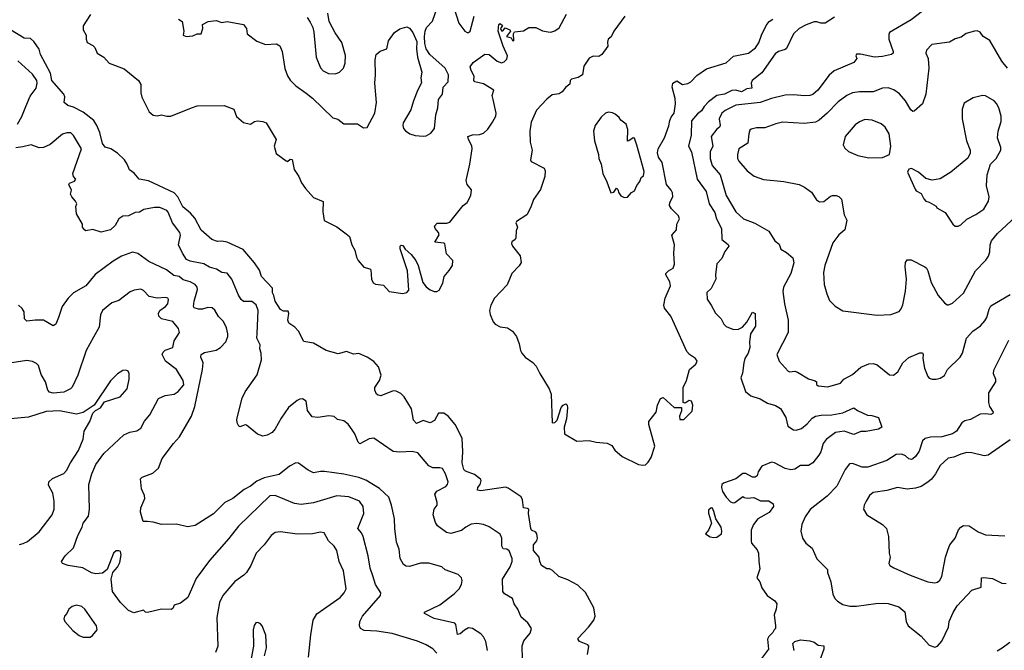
# Model space of a CAD drawing. Extents: x 1863017 to 1989460, y 394564 to 532820.
# Tile 94 of 213: x 1906352 to 1913532, y 488296 to 492898. Entities that reach past the tile are written whole.
import ezdxf

# ---------------------------------------------------------------- set-up
doc = ezdxf.new("R2010")
doc.units = 0

msp = doc.modelspace()

# ---------------------------------------------------------------- linework, layer by layer
at = {"layer": '0CON10XD'}
for points in [[(1907511.2, 492901.2), (1907535.8, 492885), (1907548.2, 492815), (1907543.3, 492785), (1907565, 492776.7), (1907615, 492780), (1907645, 492795.4), (1907674.3, 492795.7), (1907688.2, 492835), (1907685.9, 492864.1), (1907726.2, 492883.8), (1907785, 492893.1), (1907825, 492878), (1907865, 492885.8), (1907985, 492862.5), (1908005.7, 492835), (1908010.8, 492795), (1908080.7, 492740.7), (1908145, 492717.1), (1908225, 492721.4), (1908247.9, 492707.9), (1908267, 492667), (1908285, 492542.5), (1908305, 492488.8), (1908325, 492456), (1908364.6, 492414.6), (1908441.4, 492361.4), (1908487.5, 492325), (1908635, 492182.9), (1908672.1, 492172.1), (1908715, 492138.8), (1908815, 492137.5), (1908858.3, 492108.3), (1908885, 492112.5), (1908941.1, 492215), (1908953.8, 492295), (1908940.8, 492435), (1908946.5, 492495), (1908943.5, 492605), (1908952.5, 492645), (1908980.3, 492669.7), (1909028.8, 492685), (1909041.4, 492745), (1909085, 492804), (1909125, 492832), (1909175, 492846.2), (1909195, 492836.7), (1909218.8, 492805), (1909248.3, 492738.3), (1909246, 492685), (1909254, 492625), (1909285.5, 492515), (1909277.1, 492475), (1909281.7, 492438.3), (1909255, 492386.7), (1909222.9, 492305), (1909205, 492240), (1909149.5, 492145), (1909145.6, 492125), (1909150.6, 492105), (1909165, 492086), (1909197.5, 492065), (1909235, 492054.2), (1909295, 492047.5), (1909315, 492050), (1909350.5, 492069.5), (1909375.8, 492104.2), (1909386, 492205), (1909401.2, 492255), (1909406.2, 492315), (1909436, 492355), (1909440, 492405), (1909477.1, 492445), (1909479.4, 492495), (1909455, 492544.2), (1909343.1, 492643.1), (1909316.6, 492686.6), (1909305.8, 492725), (1909303.8, 492775), (1909310, 492815), (1909319.3, 492840.7), (1909363, 492887), (1909403.4, 493006.6)], [(1906869.2, 492935), (1906814, 492854), (1906816, 492825), (1906836, 492785), (1906836.2, 492755), (1906845, 492732.5), (1906885, 492709.2), (1906899.2, 492695), (1906916.2, 492655), (1906965, 492623.8), (1907005, 492580), (1907115, 492540.6), (1907218.5, 492455), (1907235.4, 492425), (1907235.5, 492365), (1907242.4, 492332.4), (1907296.8, 492226.8), (1907325, 492201.2), (1907355, 492196), (1907386.8, 492203.2), (1907425, 492194), (1907455, 492194), (1907605, 492253.8), (1907645, 492269.6), (1907842.1, 492272.1), (1907913.8, 492245), (1907932, 492192), (1907985, 492148.1), (1908035, 492135.6), (1908065, 492155.5), (1908085, 492159.6), (1908125.3, 492155.3), (1908150, 492145), (1908223.3, 492023.3), (1908207.9, 491975), (1908222.5, 491922.5), (1908295, 491867.1), (1908305, 491864.4), (1908325, 491879.2), (1908337.8, 491877.8), (1908353.6, 491805), (1908388.7, 491755), (1908407.2, 491707.2), (1908435, 491665.5), (1908495, 491600.6), (1908565, 491572.5), (1908562.9, 491495), (1908572.2, 491432.2), (1908665, 491386), (1908733.6, 491336.4), (1908758.1, 491315), (1908773.9, 491253.9), (1908795.5, 491215), (1908807.7, 491165), (1908820.1, 491140.1), (1908861.7, 491091.7), (1908905, 491080), (1908912.7, 491072.7), (1908918.5, 491005), (1908928.6, 490978.6), (1908947, 490967), (1909005, 490960), (1909046.2, 490915), (1909145, 490900.6), (1909175, 490906.2), (1909190, 490925), (1909180, 491065), (1909125.6, 491225), (1909125.8, 491244.2), (1909135, 491253.8), (1909145, 491250), (1909162.9, 491222.9), (1909205.7, 491185), (1909240.4, 491140.4), (1909258.5, 491105), (1909290.9, 490980.9), (1909315, 490947.5), (1909345, 490925.5), (1909375, 490915.5), (1909395, 490915.5), (1909410, 490925), (1909437.1, 490975), (1909448.2, 491025), (1909485, 491068.6), (1909507.3, 491105), (1909510.8, 491140.8), (1909465, 491189.2), (1909452.2, 491262.2), (1909445, 491267.8), (1909380, 491275), (1909411.2, 491328.8), (1909405.6, 491345), (1909381.1, 491375), (1909377.8, 491392.2), (1909397.5, 491412.5), (1909467.1, 491412.9), (1909489.2, 491420.8), (1909585, 491542.7), (1909614.3, 491565), (1909642.2, 491615), (1909647.4, 491657.4), (1909616, 491696), (1909607.1, 491725), (1909635.3, 491845), (1909651.1, 491955), (1909648.6, 491978.6), (1909624.1, 492025), (1909621.1, 492045), (1909655, 492058.2), (1909705, 492061.2), (1909735, 492070), (1909765, 492099.5), (1909800.8, 492149.2), (1909824.1, 492195), (1909827.6, 492215), (1909805.2, 492315.2), (1909796.7, 492345), (1909810, 492385), (1909735, 492430.9), (1909670, 492445), (1909664.5, 492455), (1909667.1, 492485), (1909645, 492526.2), (1909637.1, 492555), (1909659.2, 492585), (1909745, 492647.5), (1909775, 492643.1), (1909835, 492595.7), (1909864.5, 492584.5), (1909885, 492590), (1909905, 492610), (1909909.5, 492635), (1909877.9, 492705), (1909840, 492815), (1909845, 492862.5), (1909855, 492870), (1909873.3, 492855), (1909857, 492833), (1909865, 492816.7), (1909875, 492816.7), (1909891.7, 492838.3), (1909926.2, 492825), (1909931.2, 492815), (1909901.2, 492775), (1909936.2, 492766.2), (1909945, 492747.5), (1909955, 492744), (1909954.1, 492795.9), (1909960.9, 492809.1), (1910025, 492818), (1910065, 492840.6), (1910115, 492840), (1910165, 492817.5), (1910205, 492810), (1910225, 492808.1), (1910255, 492815.7), (1910285, 492838), (1910339.7, 492939.7)], [(1908448.8, 492915), (1908471.2, 492881.2), (1908490.5, 492840.5), (1908497.7, 492807.7), (1908514.4, 492624.4), (1908545, 492548), (1908565, 492525.8), (1908605, 492505.7), (1908655, 492502.5), (1908685, 492516.2), (1908713.8, 492545), (1908725, 492580), (1908727.3, 492637.3), (1908701.7, 492731.7), (1908653, 492803), (1908608, 492885), (1908600, 492945)], [(1909517.8, 492987.8), (1909555, 492873.3), (1909598.8, 492815), (1909615, 492804), (1909625, 492803.8), (1909638, 492815), (1909665.5, 492925)], [(1912935, 492959.5), (1912852.4, 492897.6), (1912695.5, 492805), (1912689.3, 492790.7), (1912689.4, 492755), (1912721.4, 492665), (1912720.8, 492655), (1912710, 492645), (1912645, 492628.5), (1912585, 492625.3), (1912484.3, 492645.7), (1912453.8, 492646.2), (1912450, 492635), (1912456.2, 492615), (1912435, 492585.8), (1912291.9, 492525), (1912255, 492493.1), (1912171.5, 492385), (1912135, 492352.7), (1912115, 492344.6), (1912075, 492341.8), (1911995, 492350.4), (1911935, 492346.2), (1911835, 492324.1), (1911752.7, 492292.7), (1911575, 492274.6), (1911497.5, 492235), (1911473.1, 492215), (1911451.8, 492175), (1911460, 492125), (1911455.8, 492115), (1911435, 492098.9), (1911395.6, 492045), (1911406.5, 491975), (1911386.2, 491933.8), (1911388.2, 491885), (1911402.9, 491835), (1911459.1, 491765), (1911505, 491616), (1911575.4, 491495.4), (1911630, 491445), (1911713.8, 491413.8), (1911815, 491356), (1911859.2, 491285), (1911890.5, 491260.5), (1911903, 491223), (1911945, 491198.8), (1911990.5, 491160.5), (1911996.8, 491123.2), (1911975.6, 491045), (1911922.5, 490945), (1911916, 490915), (1911928.8, 490825), (1911957.1, 490705), (1911955.7, 490615), (1911873.8, 490455), (1911890, 490405), (1911955, 490332.5), (1911965, 490327.5), (1912005, 490332.5), (1912025, 490326.7), (1912105, 490278), (1912153.6, 490263.6), (1912162.5, 490255), (1912163.3, 490235), (1912175, 490226.7), (1912245, 490220), (1912337.5, 490245), (1912362.5, 490275), (1912425, 490308.6), (1912485, 490361.4), (1912544.5, 490385.5), (1912575, 490388.1), (1912605, 490378.6), (1912695, 490307.5), (1912725, 490304.2), (1912755, 490327.5), (1912793.3, 490395), (1912835, 490433.1), (1912915, 490468), (1912935, 490466.7), (1912941.2, 490455), (1912937.5, 490425), (1912949.4, 490355), (1912975.7, 490295), (1912985, 490283.1), (1913005, 490275.5), (1913035, 490273.8), (1913065, 490280.9), (1913095, 490302.2), (1913119.1, 490345), (1913211.5, 490435), (1913226.9, 490465), (1913257.5, 490575), (1913303.8, 490625), (1913358.8, 490665), (1913390.3, 490699.7), (1913405.8, 490725), (1913421.9, 490785), (1913435, 490808.8), (1913575, 490893.8)], [(1910765, 492924.3), (1910684.4, 492815), (1910665, 492773.8), (1910643.8, 492755), (1910638, 492735), (1910641.9, 492705), (1910596, 492644), (1910575, 492630), (1910535, 492632.2), (1910505, 492616.9), (1910465, 492560), (1910455.3, 492494.7), (1910425, 492476.2), (1910375.8, 492464.2), (1910366.7, 492455), (1910365, 492428.8), (1910335.7, 492405), (1910308.3, 492371.7), (1910285, 492358), (1910235, 492348.6), (1910195, 492317.5), (1910121, 492239), (1910081.4, 492151.4), (1910072.9, 492085), (1910074.4, 492005), (1910090, 491945), (1910076.2, 491875), (1910083, 491863), (1910176, 491815), (1910184.2, 491795), (1910180.6, 491755), (1910150.3, 491659.7), (1910100, 491585), (1910080.3, 491529.7), (1910050, 491475), (1909975, 491425.8), (1909968.8, 491415), (1909982.5, 491385), (1909973.3, 491356.7), (1909969.5, 491305), (1909965.3, 491294.7), (1909942, 491278), (1909938.9, 491265), (1909946.7, 491245), (1910002.7, 491175), (1910008.2, 491125), (1909995, 491101.1), (1909941.1, 491045), (1909907.6, 490962.4), (1909815.6, 490865), (1909787.5, 490815), (1909778.9, 490775), (1909783.2, 490746.8), (1909804.1, 490694.1), (1909819.2, 490675), (1909855, 490655.6), (1909909.7, 490649.7), (1909945, 490624.2), (1909975.7, 490585), (1909995, 490532.5), (1910003.1, 490485), (1910014.4, 490465), (1910038.1, 490435), (1910095, 490396.9), (1910119.2, 490369.2), (1910144.5, 490315), (1910212.9, 490205), (1910228.5, 490165), (1910236.1, 489956.1), (1910255, 489959.4), (1910271.5, 489975), (1910301.8, 490068.2), (1910315, 490085.6), (1910335, 490093.8), (1910344.3, 490084.3), (1910346.5, 490066.5), (1910339.7, 489985), (1910322.8, 489925), (1910325.5, 489875.5), (1910415, 489822.9), (1910505, 489826.2), (1910555, 489814.7), (1910635, 489807.9), (1910669.5, 489789.5), (1910693, 489757), (1910745, 489711.4), (1910865, 489652.5), (1910895, 489646), (1910915, 489650), (1910935, 489668), (1910956.9, 489703.1), (1910984.3, 489785), (1910938.8, 489945), (1910940, 489965), (1910993.3, 490035), (1911003.3, 490085), (1911025, 490132.5), (1911045, 490140), (1911125, 490067.5), (1911178.3, 490068.3), (1911177, 490043), (1911162.5, 490005), (1911165, 489980), (1911195, 489980), (1911255, 490040), (1911260, 490085), (1911250, 490115), (1911235, 490120), (1911205, 490100), (1911190, 490105), (1911190, 490215), (1911214.2, 490265), (1911235.8, 490344.2), (1911283.3, 490385), (1911291.2, 490405), (1911281.2, 490425), (1911235.3, 490455.3), (1911216.5, 490476.5), (1911126.9, 490676.9), (1911100.4, 490735), (1911053.7, 490793.7), (1911050, 490815), (1911058.7, 490865), (1911097.9, 490955), (1911093.1, 490985), (1911063.6, 491035), (1911063.3, 491045), (1911083.1, 491065), (1911116.4, 491085), (1911127, 491113), (1911122.5, 491195), (1911126.7, 491255), (1911108, 491325), (1911141.9, 491365), (1911144.6, 491405), (1911164.5, 491445), (1911156.9, 491466.9), (1911105, 491518.9), (1911091.8, 491541.8), (1911092.9, 491565), (1911115.3, 491605), (1911112.3, 491635), (1911103.6, 491655), (1911069, 491695), (1911037.2, 491855), (1911009.8, 491895), (1911002.6, 491927.4), (1911007.4, 491955), (1911054.9, 492035.1), (1911086, 492124), (1911093.2, 492163.2)], [(1911093.2, 492163.2), (1911102.4, 492187.6), (1911124.3, 492215.7), (1911134.5, 492285), (1911132.1, 492322.1), (1911110, 492405), (1911115, 492435.8), (1911145, 492452), (1911185, 492425.6), (1911225, 492431.4), (1911245, 492444.3), (1911288.9, 492491.1), (1911359.5, 492540.5), (1911505, 492582.7), (1911558.2, 492631.8), (1911667.1, 492652.9), (1911716.6, 492693.4), (1911741.3, 492728.7), (1911761.1, 492785), (1911795, 492854.6), (1911816.6, 492885), (1911845, 492902.6)], [(1912295, 492916.2), (1912225, 492872), (1912195, 492872.8), (1912165, 492883.3), (1912145, 492881.6), (1912088.2, 492861.8), (1912036.7, 492835), (1911995.4, 492795), (1911945, 492688.6), (1911935, 492680.5), (1911885, 492665.9), (1911862, 492648), (1911765, 492509.5), (1911694.3, 492455), (1911687.1, 492435), (1911690.7, 492399.3), (1911655, 492392.5), (1911615, 492372), (1911575, 492383.2), (1911545, 492380.3), (1911492, 492355), (1911435, 492343.9), (1911375, 492298.1), (1911344.5, 492265.5), (1911325, 492234.1), (1911295, 492211.2), (1911250.2, 492159.8), (1911247.6, 492055), (1911229.6, 491975), (1911250.8, 491935), (1911292.4, 491735), (1911357.9, 491645), (1911380.5, 491555), (1911420.5, 491490.5), (1911433.4, 491445), (1911469.1, 491375), (1911471.1, 491295), (1911517.3, 491257.3), (1911522.9, 491245), (1911495, 491206.2), (1911473.3, 491155), (1911434.7, 491115.3), (1911426.1, 491036.1), (1911428.8, 491005), (1911395, 490937.5), (1911362, 490908), (1911365, 490857.5), (1911395, 490813.8), (1911426.9, 490756.9), (1911466.2, 490715), (1911486.2, 490675), (1911505, 490658), (1911557, 490637), (1911595, 490639.4), (1911622, 490655), (1911655, 490690), (1911695, 490763.3), (1911715.6, 490755), (1911718.3, 490661.7), (1911681.8, 490605), (1911673, 490545), (1911675.3, 490505), (1911663.9, 490465), (1911640.9, 490425), (1911631.6, 490395), (1911622.5, 490317.5), (1911612, 490285), (1911645, 490184), (1911682.8, 490152.8), (1911750.9, 490130.9), (1911805, 490098.5), (1911863.3, 490083.3), (1911900, 490060), (1911939.6, 489995), (1911952.5, 489932.5), (1911994.2, 489904.2), (1912015, 489902), (1912054.1, 489915.9), (1912095, 489949.2), (1912129.9, 489990.1), (1912155, 490004.1), (1912197, 490013), (1912275, 490014.6), (1912355, 490028.9), (1912435.4, 490065.4), (1912461.2, 490045), (1912535, 490013.1), (1912565, 490010.5), (1912613.8, 489995), (1912639.2, 489925), (1912615, 489910.8), (1912525, 489892.8), (1912485, 489893.6), (1912435, 489871.8), (1912365, 489896), (1912300, 489885), (1912233.3, 489835), (1912211.8, 489805), (1912193.1, 489745), (1912179.4, 489720.6), (1912136.2, 489663.8), (1912105, 489644.2), (1912045, 489644.4), (1912005, 489617.5), (1911975, 489613.2), (1911935, 489622.3), (1911856, 489665), (1911835, 489667.8), (1911765, 489639.2), (1911737.5, 489597.5), (1911730.7, 489569.3), (1911715, 489560), (1911695, 489560), (1911647, 489587), (1911625, 489587.5), (1911575, 489546.7), (1911485, 489516.7), (1911473.3, 489505), (1911470, 489485), (1911476.7, 489455), (1911505, 489412.5), (1911535, 489380), (1911555, 489372.5), (1911566.1, 489373.9), (1911625, 489417.5), (1911635, 489410), (1911657, 489407), (1911705, 489410), (1911755, 489386.7), (1911816.1, 489386.1), (1911846.7, 489365), (1911848, 489345), (1911817.6, 489302.4), (1911734.2, 489255.8), (1911703.8, 489215), (1911686.4, 489173.6), (1911686.2, 489095), (1911687.5, 489077.5), (1911729.8, 489029.8), (1911740.4, 489005), (1911740.9, 488945), (1911749.3, 488890.7), (1911728, 488825), (1911750, 488795), (1911765, 488751.2), (1911802.5, 488695), (1911857.9, 488657.9), (1911872.2, 488635), (1911868.6, 488595), (1911853.1, 488555), (1911864.2, 488475), (1911863.3, 488455), (1911854.3, 488445.7), (1911843.3, 488425), (1911815, 488396.7), (1911806.4, 488376.4), (1911812, 488305), (1911762, 488235)], [(1910493.8, 488265), (1910502.5, 488325), (1910495, 488336.7), (1910435, 488360), (1910424.1, 488374.1), (1910423.8, 488385), (1910501.1, 488465), (1910538.5, 488515), (1910548.5, 488545), (1910538.6, 488605), (1910477.6, 488717.6), (1910422.4, 488772.4), (1910349.8, 488809.8), (1910283.3, 488835), (1910238.3, 488878.3), (1910215, 488890), (1910195, 488891.2), (1910156.2, 488915), (1910144.2, 488945), (1910141.2, 488975), (1910099.2, 489025), (1910098.8, 489065), (1910123.8, 489095), (1910128, 489115), (1910122.5, 489145), (1910115, 489157.5), (1910085, 489172.5), (1910080, 489185), (1910062.5, 489295), (1910063.8, 489325), (1910055, 489332), (1910025, 489336.7), (1910019.6, 489395), (1910008.9, 489415), (1909915, 489480.4), (1909895, 489487.2), (1909715, 489460.3), (1909691.4, 489465), (1909692.1, 489485), (1909710, 489505), (1909716.7, 489535), (1909711.8, 489545), (1909668.6, 489578.6), (1909603, 489603), (1909591.2, 489615), (1909577.6, 489665), (1909583.6, 489745), (1909578, 489845), (1909526.7, 489945), (1909477.5, 490005), (1909445, 490025.6), (1909405, 490027.1), (1909376.8, 489973.2), (1909345, 489955.9), (1909295, 489972.7), (1909245, 489950.8), (1909223.8, 489975), (1909209.2, 490059.2), (1909155, 490145.6), (1909130.7, 490170.7), (1909096.7, 490186.7), (1909075, 490189.1), (1908985, 490154.2), (1908965, 490157.5), (1908955, 490166), (1908941.5, 490195), (1908942.5, 490215), (1908976.2, 490265), (1908988.9, 490305), (1908969.1, 490365), (1908934.1, 490404.1), (1908885, 490436), (1908825, 490461.4), (1908785, 490458), (1908735, 490475.8), (1908675, 490460.8), (1908586, 490485), (1908495, 490537.8), (1908425, 490550), (1908385.5, 490625.5), (1908358, 490655), (1908314.5, 490684.5), (1908307.5, 490705), (1908313.8, 490755), (1908310, 490770), (1908275, 490771.5), (1908255, 490783.5), (1908214.7, 490845), (1908204.5, 490884.5), (1908195.4, 490905), (1908195, 490940), (1908115.6, 491025), (1908100.3, 491070.3), (1908064.5, 491124.5), (1907982, 491222), (1907865, 491274.4), (1907825, 491281.9), (1907795, 491279.4), (1907753.7, 491293.7), (1907675, 491363.1), (1907629.3, 491449.3), (1907596.6, 491486.6), (1907542.4, 491532.4), (1907504.4, 491605), (1907478.6, 491635), (1907291.7, 491721.7), (1907222.5, 491735), (1907187.7, 491777.7), (1907152.1, 491802.1), (1907136.7, 491845), (1907115.9, 491875.9), (1907065, 491923.3), (1907017.5, 491955), (1906975, 491968), (1906954.6, 491995), (1906935.5, 492075), (1906915.4, 492125), (1906891.7, 492161.7), (1906814, 492224), (1906745, 492259.2), (1906703, 492273), (1906676.2, 492295), (1906680.6, 492335), (1906674.5, 492355), (1906585.4, 492455), (1906577.6, 492507.6), (1906502.5, 492645), (1906494.2, 492684.2), (1906455, 492740), (1906430.5, 492760.5), (1906385, 492764.4), (1906285, 492824.3)], [(1913554.3, 492545), (1913514.4, 492595), (1913425.9, 492745.9), (1913378.8, 492775), (1913355, 492808), (1913335, 492815.8), (1913315.8, 492814.2), (1913255, 492797.5), (1913218.3, 492771.7), (1913175, 492758), (1913132.5, 492735), (1913003.8, 492716.2), (1912964.4, 492675.6), (1912960.8, 492655), (1912975.9, 492614.1), (1912982.9, 492545), (1912960.6, 492355), (1912934.4, 492285), (1912875, 492230), (1912865, 492229.2), (1912849.8, 492239.8), (1912811.5, 492305), (1912768, 492358), (1912726.9, 492386.9), (1912685, 492400.6), (1912645, 492397.8), (1912575, 492372.2), (1912475, 492371.8), (1912425, 492363.3), (1912384.6, 492345.4), (1912321.1, 492298.9), (1912241.4, 492215), (1912182.5, 492165), (1912155, 492151.5), (1912075, 492141.8), (1911915, 492150), (1911865, 492138.9), (1911785, 492110), (1911725, 492109.4), (1911685, 492100), (1911677, 492093), (1911668.2, 492065), (1911662.1, 491997.9), (1911595.6, 491955), (1911585.5, 491915.5), (1911587.5, 491885), (1911597.1, 491865), (1911656, 491795), (1911707.4, 491757.4), (1911775, 491732.9), (1911925, 491718.1), (1912035, 491694.4), (1912075.4, 491675.4), (1912125, 491638.8), (1912163.2, 491583.2), (1912185, 491568.8), (1912215, 491571.2), (1912265, 491610), (1912280, 491615), (1912305, 491615.8), (1912325, 491608.8), (1912345, 491587.5), (1912364, 491475), (1912384, 491435), (1912370, 491365), (1912325, 491327.1), (1912281.1, 491268.9), (1912223.3, 491105), (1912214.3, 491054.3), (1912219.4, 490965), (1912236.8, 490896.8), (1912257.9, 490847.9), (1912297.6, 490807.6), (1912355, 490774.3), (1912605, 490741.4), (1912705, 490747.5), (1912765, 490768.8), (1912781.2, 490788.8), (1912792.1, 490817.9), (1912812.8, 490917.2), (1912819.1, 491005), (1912808.5, 491095), (1912811.4, 491125), (1912825, 491146), (1912854, 491146), (1912953.3, 491095), (1912965, 491083.8), (1912975.7, 491065), (1912999.3, 490979.3), (1913050, 490885), (1913095, 490831.2), (1913115, 490816.7), (1913125, 490816.2), (1913155, 490830), (1913235, 490902), (1913323.1, 491065), (1913397.4, 491142.6), (1913416.9, 491173.1), (1913426.7, 491205), (1913428.9, 491255), (1913440, 491285), (1913483, 491337), (1913615, 491458.8)], [(1906335.3, 492134.7), (1906368.3, 492191.7), (1906396.4, 492265), (1906428.9, 492341.1), (1906472.6, 492397.4), (1906480.4, 492435), (1906477.7, 492455), (1906445, 492500.4), (1906338.6, 492598.6)], [(1913195, 491392.5), (1913215, 491400), (1913257.9, 491442.1), (1913325, 491475.8), (1913383.3, 491515), (1913417.8, 491575), (1913420.6, 491605), (1913402.5, 491685), (1913408.1, 491765), (1913431.2, 491845), (1913473.3, 491885), (1913507.5, 491945), (1913507.5, 491965), (1913483.3, 492035), (1913487.5, 492085), (1913510, 492155), (1913510, 492195), (1913493.3, 492255), (1913475, 492287.5), (1913457.5, 492305), (1913395, 492343.3), (1913373.9, 492346.1), (1913305, 492327.5), (1913240.5, 492289.5), (1913224.2, 492245.8), (1913225.8, 492175), (1913255.8, 492015), (1913283.8, 491945), (1913283.8, 491925), (1913265, 491886.7), (1913141.2, 491785), (1913065, 491736.2), (1913005, 491726.2), (1912958.8, 491738.8), (1912905.6, 491785.6), (1912855, 491813.3), (1912835, 491807.5), (1912826.7, 491785), (1912881.7, 491661.7), (1912890, 491650), (1912925, 491630), (1912945, 491590), (1912960, 491575), (1912985, 491567.5), (1913035, 491537.5), (1913040, 491525), (1913100.5, 491490.5), (1913156.1, 491406.1), (1913175, 491392.5), (1913195, 491392.5)], [(1910760.7, 491600.7), (1910785, 491602.5), (1910813.6, 491636.4), (1910835, 491650), (1910851.7, 491688.3), (1910875, 491717.5), (1910884.3, 491745.7), (1910900.7, 491759.3), (1910905, 491790), (1910853.6, 491983.6), (1910835, 492032.5), (1910825, 492036.2), (1910795, 492013.8), (1910785, 492012.5), (1910786.8, 492096.8), (1910775.6, 492135), (1910736.2, 492165), (1910724.4, 492184.4), (1910695, 492208), (1910675, 492219.2), (1910645, 492223.8), (1910625, 492216), (1910592.4, 492187.6), (1910549.2, 492125), (1910537.1, 492085), (1910542.9, 492015), (1910572.5, 491915), (1910575.8, 491885), (1910592.7, 491842.7), (1910604, 491775), (1910633.8, 491715), (1910662.5, 491635), (1910685, 491640), (1910705, 491667.5), (1910715, 491660), (1910721.2, 491635), (1910735, 491613.3), (1910760.7, 491600.7)], [(1912545, 491890), (1912645, 491892), (1912695.8, 491914.2), (1912704.4, 491975), (1912692.9, 492065), (1912664, 492115), (1912635, 492137.1), (1912567.5, 492165), (1912515, 492168.6), (1912475, 492152.9), (1912445, 492130.8), (1912371.4, 492045), (1912358, 491985), (1912369.5, 491959.5), (1912395.8, 491935.8), (1912465, 491906), (1912545, 491890)], [(1910018.7, 488231.3), (1910015, 488327.5), (1910029.2, 488365), (1910075, 488420), (1910084, 488455), (1910056.6, 488496.6), (1910007.9, 488537.9), (1909984.3, 488595), (1909957.5, 488635), (1909946, 488675), (1909888.3, 488708.3), (1909876, 488725), (1909872, 488815), (1909927.5, 488905), (1909942.2, 488945), (1909943.3, 488965), (1909922, 489022), (1909905, 489034.4), (1909876.8, 489036.8), (1909869.1, 489055), (1909869.1, 489115), (1909855, 489144), (1909775, 489197.5), (1909735, 489212.9), (1909685, 489220.6), (1909645, 489215.6), (1909605, 489195.6), (1909575, 489169.4), (1909495, 489148.6), (1909463.8, 489155), (1909398.8, 489205), (1909385, 489227.5), (1909368, 489285), (1909374, 489325), (1909396.7, 489355), (1909396.7, 489375), (1909380, 489435), (1909395, 489457.5), (1909459.7, 489490.3), (1909471.2, 489505), (1909475.7, 489524.3), (1909457.8, 489585), (1909435, 489622), (1909415, 489628), (1909365, 489628), (1909335, 489641.2), (1909255, 489737.5), (1909213, 489747), (1909125, 489740.8), (1909075, 489748), (1908935, 489843.3), (1908900.5, 489839.5), (1908833, 489803), (1908820, 489815), (1908795.9, 489875.9), (1908776.7, 489905), (1908746.6, 489946.6), (1908715, 489971.2), (1908670.5, 489980.5), (1908645, 490001.2), (1908606.1, 490006.1), (1908525, 489993.8), (1908485, 490000), (1908450, 490045), (1908440, 490115), (1908415, 490130), (1908395, 490128.8), (1908375, 490118), (1908312.4, 490067.6), (1908258.8, 489991.2), (1908215, 489911.2), (1908193.8, 489885), (1908156.7, 489865), (1908125, 489859.2), (1908085, 489872.5), (1908005, 489940), (1907995, 489942), (1907957, 489927), (1907950.8, 489930.8), (1907938, 489955), (1907936.1, 489983.9), (1907973.8, 490135), (1907995, 490183.3), (1908084.2, 490305.8), (1908114.3, 490415), (1908113.1, 490465), (1908104, 490495), (1908105.7, 490525), (1908081.2, 490575), (1908082.9, 490607.1), (1908091.8, 490775), (1908077.6, 490817.6), (1908045, 490841.4), (1907985, 490841.5), (1907965.8, 490855), (1907947.3, 490887.3), (1907900, 491005), (1907865, 491049.2), (1907825, 491054), (1907788.3, 491078.3), (1907735, 491092.3), (1907695, 491117.2), (1907595, 491135.8), (1907569, 491149), (1907538.2, 491195), (1907510.5, 491255), (1907524.3, 491325), (1907520.8, 491345), (1907465.4, 491415.4), (1907434.6, 491494.6), (1907425.6, 491505), (1907375, 491527.5), (1907335, 491527.5), (1907256, 491514), (1907225, 491494.4), (1907195, 491491.9), (1907145, 491466.9), (1907105, 491464.4), (1907075, 491444.4), (1907047.1, 491395), (1907015, 491365.7), (1906945, 491347.8), (1906884.2, 491365.8), (1906835, 491357.5), (1906823.6, 491363.6), (1906810, 491385), (1906810, 491405), (1906765, 491482.5), (1906761.2, 491535), (1906767.5, 491555), (1906760, 491575), (1906732.5, 491605), (1906722.5, 491625), (1906730, 491655), (1906711.2, 491695), (1906715, 491706.2), (1906751.4, 491718.6), (1906762, 491735), (1906743.8, 491755), (1906739.4, 491775), (1906802, 491955), (1906744.1, 492054.1), (1906725, 492072.5), (1906695, 492073.3), (1906665, 492063.8), (1906573, 491987), (1906525, 491964.3), (1906495, 491964.2), (1906435, 491986), (1906375, 491970), (1906324.2, 491964.2)], [(1909764.2, 488295), (1909750.9, 488360.9), (1909734, 488395), (1909715, 488416), (1909655, 488455.7), (1909625, 488459.5), (1909595, 488443.1), (1909565, 488416.5), (1909545, 488412), (1909533.6, 488483.6), (1909525, 488494.2), (1909375, 488527.8), (1909305, 488564), (1909304, 488575), (1909415, 488627.8), (1909521.4, 488708.6), (1909555.7, 488745), (1909574.3, 488775), (1909579.4, 488805), (1909573.1, 488825), (1909549.8, 488849.8), (1909455, 488884.4), (1909431.2, 488905), (1909335, 488931.5), (1909275, 488930.9), (1909195, 488907.8), (1909170.5, 488910.5), (1909151.3, 488921.3), (1909126.6, 488966.6), (1909118.5, 489035), (1909099.2, 489085), (1909086.9, 489185), (1909085.7, 489255), (1909063.9, 489356.1), (1909043.4, 489413.4), (1908975.9, 489475.9), (1908875, 489536.9), (1908826.3, 489556.3), (1908715, 489580.8), (1908575, 489600.5), (1908545, 489601.5), (1908495, 489590.6), (1908455, 489610), (1908385, 489660.8), (1908365, 489664.3), (1908319.4, 489640.6), (1908245, 489577.8), (1908135, 489554.6), (1908080.7, 489529.3), (1908035, 489494.4), (1907989.4, 489470.6), (1907905.8, 489405), (1907847.1, 489375), (1907765, 489291.9), (1907632.1, 489207.9), (1907575, 489198), (1907495, 489216.2), (1907385, 489214), (1907325, 489232), (1907283.9, 489236.1), (1907252.5, 489235), (1907232, 489305), (1907234.2, 489335), (1907264, 489405), (1907261.2, 489425), (1907239.2, 489475), (1907233, 489547), (1907245, 489560), (1907322.3, 489587.7), (1907364.1, 489625.9), (1907392, 489695), (1907472.5, 489805), (1907517.5, 489855), (1907604.2, 490005), (1907630, 490075), (1907686, 490345), (1907688.8, 490395), (1907674, 490435), (1907675.9, 490454.1), (1907700.3, 490469.7), (1907785, 490485.6), (1907817.5, 490505), (1907855, 490546), (1907869.4, 490585), (1907869.4, 490605), (1907859.3, 490649.3), (1907837.1, 490695), (1907802.8, 490732.8), (1907775, 490777.1), (1907755, 490794.4), (1907725, 490797.8), (1907685, 490786.7), (1907655.7, 490785.7), (1907623.3, 490795), (1907618.8, 490805), (1907623.3, 490845), (1907648.7, 490928.7), (1907645.6, 490945), (1907630.8, 490965), (1907596, 490985), (1907545, 491000.5), (1907514.4, 491024.4), (1907475, 491030.5), (1907423.3, 491073.3), (1907293.4, 491133.4), (1907212.4, 491192.4), (1907175, 491201.9), (1907095, 491173.6), (1907034, 491135), (1906901.9, 491038.1), (1906833.4, 490956.6), (1906743.8, 490905), (1906704.5, 490865.5), (1906661.4, 490805), (1906634, 490725), (1906615, 490676.7), (1906595, 490664.3), (1906525, 490704.2), (1906465.6, 490705.6), (1906405, 490698.6), (1906388.1, 490715), (1906383.5, 490765), (1906370.2, 490790.2), (1906343.8, 490813.8)], [(1908928.3, 488838.3), (1908907.8, 488895), (1908894.3, 488985.7), (1908856.4, 489126.4), (1908845, 489153.8), (1908818.6, 489185), (1908862.2, 489295), (1908857.8, 489345), (1908829.2, 489385), (1908753.3, 489415), (1908665, 489424.5), (1908495, 489372.1), (1908405, 489359.5), (1908355, 489366.9), (1908215, 489425.6), (1908175.6, 489424.4), (1907947.8, 489202.2), (1907877.6, 489112.4), (1907735, 488952), (1907639.3, 488820.7), (1907579.1, 488680.9), (1907525, 488640), (1907477.5, 488625), (1907468.3, 488601.7), (1907456.4, 488593.6), (1907385, 488595.8), (1907285, 488572.5), (1907270, 488575), (1907255, 488590), (1907185, 488568.8), (1907145, 488586.2), (1907086, 488645), (1907028.8, 488725), (1907020, 488815), (1907030, 488865), (1907065, 488902.5), (1907082.3, 488937.7), (1907091.7, 488991.7), (1907085.9, 489015.9), (1907075, 489022.5), (1907055, 489022.5), (1907036.7, 489005), (1906990, 488885), (1906955, 488860), (1906906.1, 488853.9), (1906875, 488861.2), (1906813, 488897), (1906705, 488913.8), (1906665, 488930), (1906657.5, 488945), (1906683.8, 488985), (1906745.5, 489044.5), (1906775.7, 489135), (1906808.6, 489195), (1906814.2, 489225), (1906853.8, 489275), (1906860, 489325), (1906857.3, 489505), (1906878.5, 489585), (1906906.9, 489653.1), (1906965, 489731.4), (1907112.1, 489867.9), (1907155, 489887.1), (1907205, 489897.5), (1907235, 489916), (1907262, 489968), (1907300, 490015), (1907365, 490132.5), (1907413.7, 490156.3), (1907478.8, 490165), (1907508.6, 490185), (1907547.8, 490232.2), (1907543.5, 490265), (1907494.5, 490345), (1907415.4, 490405.4), (1907391.4, 490455), (1907397.9, 490472.1), (1907413.5, 490486.5), (1907468.9, 490505), (1907477.7, 490555), (1907516.2, 490616.2), (1907508.9, 490645), (1907467.5, 490695), (1907385, 490714.5), (1907367.5, 490735), (1907364.5, 490755), (1907373.3, 490775), (1907415.6, 490805), (1907432.9, 490825), (1907438, 490855), (1907433.3, 490865), (1907415, 490871.4), (1907355, 490866.4), (1907295, 490877.8), (1907255, 490921.5), (1907235, 490931.1), (1907186.2, 490923.8), (1907158.5, 490911.5), (1907075, 490848.6), (1907025, 490831.5), (1906955.6, 490775), (1906941.1, 490745), (1906932, 490655), (1906890.7, 490580.7), (1906837.1, 490485), (1906776.1, 490303.9), (1906733.4, 490216.6), (1906722.9, 490205), (1906675, 490179.6), (1906595, 490171.5), (1906570.4, 490180.4), (1906556, 490195), (1906540, 490255), (1906508.3, 490308.3), (1906488, 490375), (1906475, 490390), (1906445, 490404.2), (1906405, 490410), (1906294.1, 490394.1)], [(1913562.7, 490557.3), (1913452.9, 490337.1), (1913450.9, 490315), (1913468.6, 490275), (1913468.8, 490255), (1913416.2, 490175), (1913416.2, 490105), (1913424.1, 490074.1), (1913450, 490035), (1913447.5, 490025), (1913435, 490016.7), (1913395, 490022.5), (1913355, 490019.4), (1913285, 489980.8), (1913245, 489971.4), (1913222.9, 489955), (1913183.6, 489896.4), (1913153.3, 489875), (1913077.5, 489855), (1912995, 489851.5), (1912955, 489842.5), (1912935.7, 489824.3), (1912911.1, 489748.9), (1912885, 489709.2), (1912865, 489692.5), (1912855, 489688.6), (1912835, 489694.3), (1912812.5, 489715), (1912785, 489728.2), (1912743.8, 489725), (1912675, 489680), (1912536.4, 489633.6), (1912495, 489633.6), (1912425, 489658.6), (1912403.2, 489656.8), (1912370.8, 489615), (1912311.4, 489495), (1912239.4, 489420.6), (1912116.9, 489323.1), (1912079.4, 489270.6), (1912056.4, 489213.6), (1912049.4, 489165), (1912060, 489115), (1912085, 489078.8), (1912130.5, 489040.5), (1912165, 488962.5), (1912242.5, 488885), (1912243.6, 488863.6), (1912266.1, 488796.1), (1912281.2, 488705), (1912296.2, 488675), (1912315, 488654), (1912355, 488630), (1912405, 488617.1), (1912455, 488616.9), (1912595, 488636.7), (1912655, 488639.4), (1912685, 488636.9), (1912762.7, 488612.7), (1912805.7, 488575.7), (1912815.7, 488505), (1912832, 488475), (1912925, 488400), (1912983.6, 488333.6), (1913025, 488319.2), (1913045, 488326.2), (1913077.4, 488362.6), (1913124.2, 488465), (1913131.1, 488505), (1913158.1, 488571.9), (1913188.8, 488621.2), (1913295, 488734), (1913363, 488757), (1913366.1, 488823.9), (1913382.3, 488827.7), (1913445, 488820), (1913515, 488785.8), (1913545, 488784.3)], [(1906351.2, 489068.8), (1906377.5, 489075), (1906409.5, 489090.5), (1906495, 489160), (1906587.8, 489285), (1906602.5, 489325), (1906603.5, 489385), (1906592.9, 489442.9), (1906562.1, 489502.1), (1906564.2, 489525), (1906590.7, 489549.3), (1906673.2, 489586.8), (1906692.2, 489607.8), (1906722.2, 489665), (1906781.8, 489755), (1906814, 489836), (1906822.7, 489895), (1906863.1, 489965), (1906884.3, 490025.7), (1906904.2, 490045.8), (1906941.2, 490065), (1906971.3, 490108.7), (1907085.7, 490145), (1907134.6, 490205.4), (1907151.1, 490275), (1907150.8, 490315), (1907144.1, 490334.1), (1907125, 490340.8), (1907105, 490339.2), (1907065, 490314.3), (1907015, 490262.5), (1906895.7, 490084.3), (1906815, 490030.6), (1906765, 490020), (1906643.3, 490043.3), (1906545, 490039.2), (1906415, 489997.3), (1906284.5, 489985.5)], [(1913575, 489832.2), (1913415, 489720), (1913385, 489715.4), (1913295, 489737.9), (1913259.1, 489739.1), (1913215, 489727.7), (1913165, 489704.5), (1913122.4, 489697.6), (1913064.6, 489645.4), (1913029.2, 489585), (1913000.8, 489545), (1912975, 489523.1), (1912925, 489491.9), (1912885, 489478.9), (1912825, 489471.1), (1912754.3, 489484.3), (1912675, 489462.7), (1912575, 489447.1), (1912549.2, 489425), (1912524.5, 489385.5), (1912510.8, 489355), (1912506.2, 489325), (1912530, 489285), (1912643.3, 489215), (1912673.8, 489185), (1912687.3, 489127.3), (1912692.5, 489005), (1912699.2, 488975), (1912690.6, 488930.6), (1912696.7, 488915), (1912727, 488897), (1912845, 488844.4), (1912975, 488795.8), (1913025, 488788.6), (1913045, 488794.2), (1913062.4, 488807.6), (1913076.9, 488835), (1913103.1, 488975), (1913123.1, 489035), (1913134.6, 489065), (1913173.8, 489115), (1913197.5, 489175), (1913214.2, 489195.8), (1913235, 489207.1), (1913275, 489204.4), (1913341.7, 489161.7), (1913395, 489139.4), (1913535, 489130.8)], [(1911415, 489118), (1911435, 489122.5), (1911470, 489145), (1911473.3, 489165), (1911466.7, 489195), (1911427.5, 489255), (1911415, 489310), (1911403, 489333), (1911395, 489336.7), (1911375, 489317.5), (1911373.9, 489296.1), (1911397.5, 489225), (1911376.1, 489173.9), (1911353.3, 489145), (1911386.4, 489123.6), (1911415, 489118)], [(1908457.5, 488245), (1908475, 488410), (1908492, 488515), (1908517.7, 488562.3), (1908689.4, 488680.6), (1908718.1, 488715), (1908731.9, 488745), (1908713.5, 488875), (1908682.5, 488945), (1908664.4, 489025), (1908646, 489056), (1908603.1, 489095), (1908572.9, 489152.9), (1908545, 489157.8), (1908487, 489147), (1908375, 489143.3), (1908255, 489159.4), (1908214.5, 489155.5), (1908185.5, 489134.5), (1908135.4, 489064.6), (1908075.8, 489005), (1908037.1, 488915), (1908005, 488864), (1907986.2, 488843.8), (1907921.7, 488798.3), (1907833.1, 488696.9), (1907808.1, 488645), (1907789.4, 488535), (1907797.3, 488325), (1907780.8, 488279.2)], [(1909394, 488275), (1909365, 488305.8), (1909315, 488337.1), (1909253.4, 488363.4), (1909067.6, 488417.6), (1908956.6, 488436.6), (1908865, 488440), (1908836.2, 488455), (1908830.6, 488475), (1908833.3, 488505), (1908851.4, 488545), (1908984.1, 488695.9), (1908986, 488715), (1908945.6, 488775), (1908928.3, 488838.3)], [(1906865, 488391.4), (1906884, 488405), (1906916.7, 488445), (1906912, 488475), (1906827.1, 488595), (1906806.1, 488616.1), (1906765, 488625.6), (1906733.8, 488615), (1906709.2, 488595), (1906696.2, 488563.8), (1906677.5, 488545), (1906674.4, 488525), (1906680.5, 488505), (1906739.7, 488439.7), (1906785, 488404.4), (1906815, 488391.5), (1906865, 488391.4)], [(1908137.5, 488255), (1908152.5, 488315), (1908145.7, 488405.7), (1908120, 488475), (1908105, 488492.5), (1908085, 488500), (1908075, 488497.5), (1908062.3, 488477.7), (1908054, 488445), (1908055.9, 488325.9), (1908039.2, 488235)], [(1912000, 488295), (1911990, 488345), (1912005, 488360), (1912045, 488372.5), (1912115, 488366), (1912145, 488355.8), (1912175, 488334.2), (1912215, 488327.5), (1912216.7, 488305), (1912184.2, 488215.8)], [(1913479.1, 488290.9), (1913515.6, 488314.4), (1913573.3, 488355)]]:
    msp.add_lwpolyline(points, dxfattribs=at)

doc.saveas('drawing.dxf')
